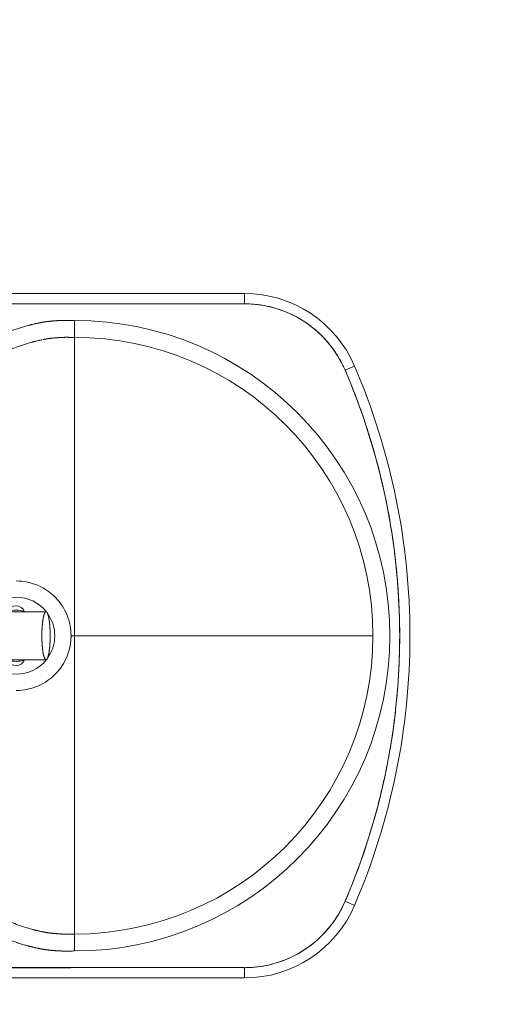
# Model space of a CAD drawing. Header units: centimetres. Extents: x 100159 to 225226, y -81380 to -23241.
# Tile 32 of 256: x 202782 to 202810, y -65366 to -65308. Entities that reach past the tile are written whole.
import ezdxf
from ezdxf.xclip import XClip

# ---------------------------------------------------------------- set-up
doc = ezdxf.new("R2010")
doc.units = ezdxf.units.CM
doc.header["$XCLIPFRAME"] = 2
doc.layers.get('0').update_dxf_attribs({"lineweight": 5})
doc.layers.add('10', color=252, linetype='Continuous', lineweight=5)
doc.layers.add('23', color=63, linetype='Continuous')
doc.layers.add('DDL-PLAN MASSE PAYSAGE', color=7, linetype='Continuous')

# ---------------------------------------------------------------- blocks, each defined once
blk = doc.blocks.new('Lave mains à commande non manuelle')
at = {"color": 0}
for p, q in [((-200.95, 0), (-200.95, -303.32)), ((199.05, -303.32), (199.05, 0)), ((-194.95, -303.32), (-194.95, -19.35)), ((193.05, -19.35), (193.05, -303.32)), ((-14.95, -82.1), (-14.95, -187.39)), ((13.05, -82.1), (13.05, -187.39)), ((193.06, -201.96), (193.06, -133.21)), ((-174.04, -185.74), (-174.06, -185.81)), ((-185.2, -204), (183.31, -204)), ((-175.32, -202.92), (-175.31, -204)), ((-0.95, -202.16), (-0.95, -202)), ((-0.95, -204), (-0.95, -202.16)), ((173.42, -204), (173.43, -202.88)), ((193.05, -301.88), (193.06, -201.96)), ((-194.95, -303.32), (-200.95, -303.32)), ((193.05, -302.27), (193.05, -301.88)), ((193.05, -303.32), (199.05, -303.32)), ((-156.16, -362.14), (-158.52, -367.65)), ((154.27, -362.14), (156.63, -367.65))]:
    blk.add_line(p, q, dxfattribs=at)
for centre, radius, start, end in [((-0.95, -170), 22.5, 128.86023, 231.16575), ((-0.95, -170), 22.5, 308.8335, 51.14095), ((-13.45, -170), 5, 107.72355, 252.27645), ((-0.95, -170), 15, 162.02818, 197.97305), ((11.55, -170), 5, 287.71904, 72.28096), ((-0.95, -170), 15, 342.1606, 17.8394), ((-0.95, -170), 22.5, 235.6834, 304.31761), ((-0.95, -170), 32, 253.2271, 286.75282), ((-0.95, -204), 184.25, 180, 360), ((-0.95, -204), 174.36, 180, 360), ((-130.95, -303.32), 70, 179.99989, 246.80027), ((-130.95, -303.32), 64, 179.99989, 246.80027), ((129.06, -303.32), 64, 293.19973, 0.00011), ((129.05, -303.32), 70, 293.19984, 0), ((-0.95, 0), 394, 246.80012, 293.19988), ((-0.95, 0), 400, 246.80016, 270), ((-0.95, 0), 400, 270, 293.19988)]:
    blk.add_arc(centre, radius, start, end, dxfattribs=at)
for points, start_tangent, end_tangent in [([(-194.95, -33.88), (-194.95, -65.14), (-194.96, -93.92), (-194.96, -120.41), (-194.97, -144.79), (-194.97, -167.24), (-194.97, -187.94), (-194.97, -207.06), (-194.97, -224.78), (-194.96, -241.29), (-194.95, -256.75), (-194.95, -268.51)], (-0.000126, -1), (0.000651, -1)), ([(13.05, -94.52), (25.17, -94.52), (31.88, -94.51), (38.6, -94.51), (41.73, -94.5), (44.86, -94.5), (51.13, -94.49), (53.76, -94.48), (56.39, -94.48), (59.02, -94.48), (61.65, -94.48), (63.24, -94.48), (64.03, -94.48), (64.83, -94.48), (65.6, -94.49), (66.38, -94.49), (67.93, -94.49), (68.32, -94.49), (68.71, -94.49), (69.09, -94.49), (69.48, -94.49), (70.26, -94.49), (71.03, -94.49), (71.83, -94.49), (72.62, -94.49), (73.41, -94.5), (74.21, -94.51), (75.79, -94.54), (77.38, -94.59), (80.55, -94.75), (82.07, -94.85), (83.59, -94.97), (84.47, -95.05), (85.36, -95.14), (87.13, -95.34), (88.89, -95.57), (92.4, -96.13), (94.15, -96.45), (95.9, -96.8), (99.35, -97.57), (101.07, -98), (102.77, -98.46), (103.62, -98.7), (104.47, -98.94), (106.15, -99.45), (107.84, -99.99), (109.53, -100.55), (111.21, -101.15), (112.87, -101.77), (116.17, -103.1), (119.43, -104.53), (122.64, -106.06), (128.87, -109.42), (131.87, -111.23), (134.81, -113.14), (137.7, -115.13), (140.52, -117.22), (145.95, -121.67), (148.54, -124), (151.06, -126.41), (153.5, -128.91), (155.87, -131.48), (158.15, -134.12), (160.34, -136.83), (164.48, -142.45), (166.9, -146.13), (169.18, -149.9), (169.82, -151.03), (170.45, -152.17), (171.71, -154.53), (172.9, -156.91), (174.04, -159.33), (174.59, -160.54), (175.12, -161.77), (175.64, -163), (176.14, -164.23), (178.01, -169.23), (178.44, -170.5), (178.85, -171.77), (179.25, -173.04), (179.63, -174.32), (180.35, -176.89), (180.52, -177.52), (180.68, -178.15), (180.76, -178.47), (180.84, -178.78), (180.92, -179.13), (181.01, -179.48), (181.28, -180.65), (181.34, -180.9), (181.4, -181.14), (181.44, -181.32), (181.48, -181.5), (181.7, -182.52), (181.8, -183.03), (181.91, -183.54), (181.93, -183.66), (181.96, -183.79), (181.97, -183.87), (181.99, -183.94), (182.04, -184.19), (182.08, -184.44), (182.18, -184.94), (182.26, -185.44), (182.32, -185.79), (182.38, -186.14), (182.43, -186.49), (182.48, -186.83), (182.52, -187.09), (182.56, -187.35), (182.59, -187.61), (182.62, -187.86), (182.66, -188.12), (182.69, -188.38), (182.75, -188.9), (182.76, -189.03), (182.78, -189.17), (182.8, -189.41), (182.83, -189.65), (182.88, -190.16), (182.93, -190.66), (182.98, -191.17), (183.02, -191.68), (183.04, -191.93), (183.06, -192.18), (183.09, -192.46), (183.11, -192.73), (183.13, -193.01), (183.15, -193.29), (183.16, -193.54), (183.18, -193.79), (183.2, -194.05), (183.21, -194.3), (183.24, -194.78), (183.26, -195.16), (183.28, -195.54), (183.29, -195.74), (183.29, -195.93), (183.3, -196.13), (183.31, -196.34), (183.32, -196.55), (183.32, -196.76), (183.33, -196.94), (183.33, -197.12), (183.34, -197.3), (183.34, -197.48), (183.35, -197.6), (183.35, -197.71), (183.35, -197.82), (183.35, -197.93), (183.35, -198.03), (183.35, -198.13), (183.36, -198.23), (183.36, -198.33), (183.36, -198.53), (183.36, -198.73), (183.36, -198.83), (183.36, -198.92), (183.36, -198.97), (183.36, -199.03), (183.36, -199.12), (183.35, -199.22), (183.35, -199.31), (183.35, -199.42), (183.35, -199.48), (183.35, -199.55), (183.35, -199.64), (183.35, -199.74), (183.35, -199.83), (183.35, -199.93), (183.35, -200.02), (183.35, -200.12), (183.34, -200.55), (183.34, -201.07), (183.33, -201.6), (183.33, -202.13), (183.32, -202.65), (183.31, -203.8), (183.31, -204)], (1, -0.000362), (-0.009347, -0.999956)), ([(172.05, -185.21), (172.01, -185.05), (171.92, -184.59), (171.72, -183.67), (171.64, -183.34), (171.54, -182.89), (171.29, -181.82), (171.21, -181.5), (171.14, -181.19), (170.99, -180.61), (170.85, -180.04), (170.69, -179.47), (170.04, -177.13), (169.69, -175.97), (169.33, -174.81), (168.95, -173.65), (168.56, -172.5), (166.87, -167.95), (166.41, -166.82), (165.94, -165.7), (165.46, -164.59), (164.96, -163.48), (163.92, -161.28), (162.84, -159.11), (161.69, -156.96), (161.12, -155.92), (160.53, -154.89), (158.46, -151.45), (156.25, -148.11), (152.49, -142.99), (150.49, -140.52), (148.42, -138.11), (146.27, -135.78), (144.05, -133.51), (141.76, -131.31), (139.39, -129.18), (134.45, -125.14), (131.89, -123.24), (129.26, -121.42), (126.58, -119.69), (123.85, -118.04), (118.19, -114.99), (115.27, -113.6), (112.31, -112.3), (109.31, -111.09), (107.79, -110.52), (106.27, -109.98), (104.73, -109.47), (103.19, -108.98), (101.67, -108.52), (100.9, -108.3), (100.13, -108.08), (98.57, -107.67), (97.01, -107.28), (93.86, -106.57), (92.27, -106.25), (90.68, -105.96), (87.5, -105.46), (85.91, -105.25), (84.31, -105.07), (83.52, -104.99), (82.72, -104.92), (81.33, -104.8), (79.94, -104.71), (77.02, -104.57), (75.54, -104.53), (74.06, -104.5), (73.31, -104.49), (72.55, -104.48), (71.79, -104.48), (71.02, -104.48), (70.26, -104.48), (69.49, -104.48), (69.1, -104.48), (68.71, -104.48), (68.31, -104.48), (67.92, -104.48), (66.36, -104.47), (65.58, -104.47), (64.8, -104.47), (64.01, -104.47), (63.23, -104.47), (61.65, -104.47), (59.03, -104.47), (56.4, -104.47), (53.77, -104.47), (51.15, -104.47), (44.88, -104.48), (41.75, -104.49), (38.61, -104.49), (31.89, -104.5), (25.17, -104.5), (13.05, -104.5)], (-0.200999, 0.979592), (-1, 0.000342)), ([(-32.27, -176.54), (-32.95, -170)], (-0.204173, 0.978935), (0, 1)), ([(31.05, -170), (30.38, -176.54)], (0, -1), (-0.20411, -0.978948)), ([(-23.59, -192.61), (-27.2, -188.3), (-30.23, -182.9), (-32.21, -176.81), (-32.27, -176.54)], (-0.706545, 0.707668), (-0.204173, 0.978935)), ([(30.38, -176.54), (30.32, -176.8), (28.34, -182.89), (25.32, -188.29), (21.7, -192.61)], (-0.20411, -0.978948), (-0.7065, -0.707713)), ([(-174.06, -185.81), (-174.07, -185.86), (-174.15, -186.29), (-174.23, -186.71), (-174.31, -187.13), (-174.41, -187.7), (-174.5, -188.27), (-174.57, -188.69), (-174.63, -189.12), (-174.69, -189.56), (-174.74, -190.01), (-174.8, -190.47), (-174.87, -191.15), (-174.92, -191.61), (-174.96, -192.07), (-175, -192.52), (-175.04, -192.98), (-175.08, -193.48), (-175.12, -193.97), (-175.15, -194.43), (-175.18, -194.89), (-175.21, -195.32), (-175.23, -195.66), (-175.25, -195.99), (-175.26, -196.33), (-175.28, -196.7), (-175.3, -197.07), (-175.31, -197.38), (-175.32, -197.7), (-175.33, -198.08), (-175.34, -198.41), (-175.35, -198.73), (-175.35, -199.03), (-175.35, -199.37), (-175.34, -200.45), (-175.33, -200.98), (-175.33, -201.51), (-175.32, -202.03), (-175.32, -202.56), (-175.32, -202.92)], (-0.193937, -0.981014), (0.00827, -0.999966)), ([(13.05, -187.39), (13.05, -187.35), (13.05, -187.31), (13.03, -187.26), (13.02, -187.22), (13, -187.18), (12.97, -187.13), (12.95, -187.09), (12.91, -187.05), (12.87, -187), (12.83, -186.96), (12.79, -186.92), (12.73, -186.88), (12.68, -186.83), (12.62, -186.79), (12.56, -186.75), (12.49, -186.71), (12.42, -186.67), (12.34, -186.62), (12.26, -186.58), (12.17, -186.54), (12.08, -186.5), (11.99, -186.46), (11.89, -186.42), (11.79, -186.38), (11.68, -186.34), (11.57, -186.3), (11.46, -186.27), (11.34, -186.23), (11.22, -186.19), (11.1, -186.15), (10.97, -186.11), (10.83, -186.08), (10.7, -186.04), (10.55, -186.01), (10.41, -185.97), (10.26, -185.94), (10.11, -185.9), (9.96, -185.87), (9.8, -185.83), (9.64, -185.8), (9.47, -185.77), (9.3, -185.74), (9.13, -185.7), (8.95, -185.67), (8.78, -185.64), (8.59, -185.61), (8.41, -185.58), (8.22, -185.55), (8.03, -185.53), (7.84, -185.5), (7.64, -185.47), (7.44, -185.45), (7.24, -185.42), (7.04, -185.39), (6.83, -185.37), (6.62, -185.35), (6.41, -185.32), (6.2, -185.3), (5.98, -185.28), (5.76, -185.26), (5.54, -185.24), (5.32, -185.22), (5.1, -185.2), (4.87, -185.18), (4.64, -185.16), (4.41, -185.15), (4.18, -185.13), (3.95, -185.11), (3.71, -185.1), (3.48, -185.09), (3.24, -185.07), (3, -185.06), (2.76, -185.05), (2.52, -185.04), (2.27, -185.03), (2.03, -185.02), (1.79, -185.01), (1.54, -185), (1.29, -184.99), (1.05, -184.99), (0.8, -184.98), (0.55, -184.97), (0.3, -184.97), (0.05, -184.97), (-0.2, -184.96), (-0.45, -184.96), (-0.7, -184.96), (-0.95, -184.96), (-1.2, -184.96), (-1.44, -184.96), (-1.69, -184.96), (-1.94, -184.97), (-2.19, -184.97), (-2.44, -184.97), (-2.69, -184.98), (-2.94, -184.99), (-3.18, -184.99), (-3.43, -185), (-3.68, -185.01), (-3.92, -185.02), (-4.16, -185.03), (-4.41, -185.04), (-4.65, -185.05), (-4.89, -185.06), (-5.13, -185.07), (-5.37, -185.09), (-5.6, -185.1), (-5.84, -185.11), (-6.07, -185.13), (-6.3, -185.15), (-6.53, -185.16), (-6.76, -185.18), (-6.99, -185.2), (-7.21, -185.22), (-7.43, -185.24), (-7.65, -185.26), (-7.87, -185.28), (-8.09, -185.3), (-8.3, -185.32), (-8.51, -185.35), (-8.72, -185.37), (-8.93, -185.39), (-9.13, -185.42), (-9.34, -185.45), (-9.53, -185.47), (-9.73, -185.5), (-9.92, -185.53), (-10.11, -185.55), (-10.3, -185.58), (-10.49, -185.61), (-10.67, -185.64), (-10.84, -185.67), (-11.02, -185.7), (-11.19, -185.74), (-11.36, -185.77), (-11.53, -185.8), (-11.69, -185.83), (-11.85, -185.87), (-12, -185.9), (-12.15, -185.94), (-12.3, -185.97), (-12.45, -186.01), (-12.59, -186.04), (-12.72, -186.08), (-12.86, -186.11), (-12.99, -186.15), (-13.11, -186.19), (-13.23, -186.23), (-13.35, -186.27), (-13.46, -186.3), (-13.57, -186.34), (-13.68, -186.38), (-13.78, -186.42), (-13.88, -186.46), (-13.97, -186.5), (-14.06, -186.54), (-14.15, -186.58), (-14.23, -186.62), (-14.31, -186.67), (-14.38, -186.71), (-14.45, -186.75), (-14.51, -186.79), (-14.57, -186.83), (-14.63, -186.88), (-14.68, -186.92), (-14.72, -186.96), (-14.76, -187), (-14.8, -187.05), (-14.84, -187.09), (-14.86, -187.13), (-14.89, -187.18), (-14.91, -187.22), (-14.93, -187.26), (-14.94, -187.31), (-14.94, -187.35), (-14.95, -187.39)], (0, 1), (0, -1)), ([(-14.95, -187.39), (-14.94, -187.44), (-14.94, -187.48), (-14.93, -187.52), (-14.91, -187.57), (-14.89, -187.61), (-14.86, -187.65), (-14.84, -187.69), (-14.8, -187.74), (-14.76, -187.78), (-14.72, -187.82), (-14.68, -187.87), (-14.63, -187.91), (-14.57, -187.95), (-14.51, -187.99), (-14.45, -188.04), (-14.38, -188.08), (-14.31, -188.12), (-14.23, -188.16), (-14.15, -188.2), (-14.06, -188.24), (-13.97, -188.28), (-13.88, -188.32), (-13.78, -188.36), (-13.68, -188.4), (-13.57, -188.44), (-13.46, -188.48), (-13.35, -188.52), (-13.23, -188.56), (-13.11, -188.59), (-12.99, -188.63), (-12.86, -188.67), (-12.72, -188.71), (-12.59, -188.74), (-12.45, -188.78), (-12.3, -188.81), (-12.15, -188.85), (-12, -188.88), (-11.85, -188.92), (-11.69, -188.95), (-11.53, -188.98), (-11.36, -189.02), (-11.19, -189.05), (-11.02, -189.08), (-10.84, -189.11), (-10.67, -189.14), (-10.49, -189.17), (-10.3, -189.2), (-10.11, -189.23), (-9.92, -189.26), (-9.73, -189.28), (-9.53, -189.31), (-9.34, -189.34), (-9.13, -189.36), (-8.93, -189.39), (-8.72, -189.41), (-8.51, -189.44), (-8.3, -189.46), (-8.09, -189.48), (-7.87, -189.5), (-7.65, -189.53), (-7.43, -189.55), (-7.21, -189.57), (-6.99, -189.58), (-6.76, -189.6), (-6.53, -189.62), (-6.3, -189.64), (-6.07, -189.65), (-5.84, -189.67), (-5.6, -189.68), (-5.37, -189.7), (-5.13, -189.71), (-4.89, -189.72), (-4.65, -189.74), (-4.41, -189.75), (-4.16, -189.76), (-3.92, -189.77), (-3.68, -189.78), (-3.43, -189.78), (-3.18, -189.79), (-2.94, -189.8), (-2.69, -189.8), (-2.44, -189.81), (-2.19, -189.81), (-1.94, -189.82), (-1.69, -189.82), (-1.44, -189.82), (-1.2, -189.82), (-0.95, -189.82), (-0.7, -189.82), (-0.45, -189.82), (-0.2, -189.82), (0.05, -189.82), (0.3, -189.81), (0.55, -189.81), (0.8, -189.8), (1.05, -189.8), (1.29, -189.79), (1.54, -189.78), (1.79, -189.78), (2.03, -189.77), (2.27, -189.76), (2.52, -189.75), (2.76, -189.74), (3, -189.72), (3.24, -189.71), (3.48, -189.7), (3.71, -189.68), (3.95, -189.67), (4.18, -189.65), (4.41, -189.64), (4.64, -189.62), (4.87, -189.6), (5.1, -189.58), (5.32, -189.57), (5.54, -189.55), (5.76, -189.53), (5.98, -189.5), (6.2, -189.48), (6.41, -189.46), (6.62, -189.44), (6.83, -189.41), (7.04, -189.39), (7.24, -189.36), (7.44, -189.34), (7.64, -189.31), (7.84, -189.28), (8.03, -189.26), (8.22, -189.23), (8.41, -189.2), (8.59, -189.17), (8.78, -189.14), (8.95, -189.11), (9.13, -189.08), (9.3, -189.05), (9.47, -189.02), (9.64, -188.98), (9.8, -188.95), (9.96, -188.92), (10.11, -188.88), (10.26, -188.85), (10.41, -188.81), (10.55, -188.78), (10.7, -188.74), (10.83, -188.71), (10.97, -188.67), (11.1, -188.63), (11.22, -188.59), (11.34, -188.56), (11.46, -188.52), (11.57, -188.48), (11.68, -188.44), (11.79, -188.4), (11.89, -188.36), (11.99, -188.32), (12.08, -188.28), (12.17, -188.24), (12.26, -188.2), (12.34, -188.16), (12.42, -188.12), (12.49, -188.08), (12.56, -188.04), (12.62, -187.99), (12.68, -187.95), (12.73, -187.91), (12.79, -187.87), (12.83, -187.82), (12.87, -187.78), (12.91, -187.74), (12.95, -187.69), (12.97, -187.65), (13, -187.61), (13.02, -187.57), (13.03, -187.52), (13.05, -187.48), (13.05, -187.44), (13.05, -187.39)], (0, -1), (0, 1)), ([(172.44, -187.24), (172.42, -187.13), (172.34, -186.71), (172.26, -186.29), (172.18, -185.86), (172.11, -185.5), (172.05, -185.21)], (-0.174883, 0.984589), (-0.200999, 0.979592)), ([(173.43, -202.88), (173.43, -202.56), (173.43, -202.03), (173.44, -201.51), (173.44, -200.98), (173.45, -200.45), (173.45, -200.02), (173.45, -199.64), (173.46, -199.3), (173.46, -198.96), (173.45, -198.57), (173.44, -198.24), (173.43, -197.89), (173.42, -197.54), (173.41, -197.23), (173.4, -196.89), (173.38, -196.52), (173.37, -196.16), (173.34, -195.66), (173.32, -195.32), (173.29, -194.89), (173.26, -194.43), (173.23, -193.97), (173.19, -193.48), (173.15, -192.98), (173.11, -192.52), (173.07, -192.07), (173.03, -191.61), (172.98, -191.15), (172.93, -190.69), (172.8, -189.56), (172.74, -189.12), (172.68, -188.69), (172.61, -188.27), (172.52, -187.7), (172.44, -187.24)], (0.008269, 0.999966), (-0.174883, 0.984589)), ([(-23.03, -193.16), (-23.27, -192.92), (-23.59, -192.61)], (-0.723635, 0.690183), (-0.706545, 0.707668)), ([(-18.71, -196.62), (-23.03, -193.16)], (-0.831788, 0.555093), (-0.723635, 0.690183)), ([(21.14, -193.15), (16.8, -196.63)], (-0.723561, -0.69026), (-0.83206, -0.554686)), ([(21.7, -192.61), (21.38, -192.92), (21.14, -193.15)], (-0.7065, -0.707713), (-0.723561, -0.69026)), ([(-18.18, -196.96), (-18.49, -196.76), (-18.71, -196.62)], (-0.842634, 0.538487), (-0.831788, 0.555093)), ([(-12.98, -199.65), (-18.18, -196.96)], (-0.926569, 0.376124), (-0.842634, 0.538487)), ([(-6.99, -201.42), (-12.98, -199.65)], (-0.98202, 0.188777), (-0.926569, 0.376124)), ([(11.08, -199.65), (5.08, -201.43)], (-0.926673, -0.375869), (-0.9821, -0.188362)), ([(16.27, -196.97), (11.08, -199.65)], (-0.842984, -0.537938), (-0.926673, -0.375869)), ([(16.8, -196.63), (16.59, -196.77), (16.27, -196.97)], (-0.83206, -0.554686), (-0.842984, -0.537938)), ([(-0.95, -202), (-6.99, -201.42)], (-1, 0), (-0.98202, 0.188777)), ([(-0.95, -378.36), (-0.95, -375.62), (-0.95, -370.44), (-0.95, -362.33), (-0.95, -350.93), (-0.95, -336.03), (-0.95, -317.43), (-0.95, -294.94), (-0.95, -268.32), (-0.95, -237.24), (-0.95, -204)], (0.006802, 0.999977), (0.000002, 1)), ([(5.08, -201.43), (-0.95, -202)], (-0.9821, -0.188362), (-1, 0)), ([(-194.95, -268.51), (-194.94, -271.34), (-194.94, -285.26), (-194.94, -298.55), (-194.92, -303.31)], (0.000651, -1), (0.015758, -0.999876)), ([(-194.92, -303.31), (-194.83, -306.32)], (0.015758, -0.999876), (0.042928, -0.999078)), ([(192.95, -307.01), (193.06, -303.31)], (0.058496, 0.998288), (0.000919, 1)), ([(193.06, -303.31), (193.05, -302.27)], (0.000919, 1), (-0.015375, 0.999882)), ([(-194.83, -306.32), (-194.48, -311.03), (-194.17, -313.34)], (0.042928, -0.999078), (0.153251, -0.988187)), ([(192.17, -313.93), (192.95, -307.01)], (0.166326, 0.986071), (0.058496, 0.998288)), ([(-194.17, -313.34), (-192.88, -319.49)], (0.153251, -0.988187), (0.255371, -0.966843)), ([(190.89, -319.8), (192.01, -314.82)], (0.257879, 0.966177), (0.18017, 0.983635)), ([(192.01, -314.82), (192.17, -313.93)], (0.18017, 0.983635), (0.166326, 0.986071)), ([(-192.88, -319.49), (-191.78, -323.2), (-191.01, -325.39)], (0.255371, -0.966843), (0.345752, -0.938326)), ([(188.73, -326.45), (189.16, -325.29), (190.89, -319.8)], (0.361317, 0.932443), (0.257879, 0.966177)), ([(-191.01, -325.39), (-188.57, -331.15)], (0.345752, -0.938326), (0.434314, -0.900761)), ([(186.54, -331.44), (188.73, -326.45)], (0.439276, 0.898352), (0.361317, 0.932443)), ([(-188.57, -331.15), (-186.77, -334.61), (-185.61, -336.59)], (0.434314, -0.900761), (0.520009, -0.854161)), ([(183.28, -337.31), (184.08, -336), (186.54, -331.44)], (0.531745, 0.846905), (0.439276, 0.898352)), ([(-185.61, -336.59), (-182.11, -341.77)], (0.520009, -0.854161), (0.600832, -0.799376)), ([(180.08, -341.94), (183.28, -337.31)], (0.604299, 0.796758), (0.531745, 0.846905)), ([(-182.11, -341.77), (-179.66, -344.83), (-178.14, -346.54)], (0.600832, -0.799376), (0.674912, -0.737898)), ([(175.9, -346.9), (177.1, -345.59), (180.08, -341.94)], (0.681167, 0.732128), (0.604299, 0.796758)), ([(-178.14, -346.54), (-173.72, -350.93)], (0.674912, -0.737898), (0.744066, -0.668106)), ([(-173.72, -350.93), (-170.71, -353.46), (-168.93, -354.82)], (0.744066, -0.668106), (0.806581, -0.591123)), ([(166.81, -354.98), (168.49, -353.72), (171.82, -350.92)], (0.807297, 0.590145), (0.743519, 0.668715)), ([(171.82, -350.92), (175.9, -346.9)], (0.743519, 0.668715), (0.681167, 0.732128)), ([(-168.93, -354.82), (-163.42, -358.44)], (0.806581, -0.591123), (0.862102, -0.506735)), ([(162.01, -358.17), (166.81, -354.98)], (0.856929, 0.515435), (0.807297, 0.590145)), ([(-163.42, -358.44), (-160.14, -360.25), (-157.69, -361.46)], (0.862102, -0.506735), (0.904218, -0.427071)), ([(-157.69, -361.46), (-156.17, -362.16)], (0.904218, -0.427071), (0.911814, -0.410603)), ([(-156.17, -362.16), (-153.5, -363.31)], (0.911814, -0.410603), (0.921786, -0.387699)), ([(152.13, -363.09), (154.28, -362.16)], (0.921529, 0.388309), (0.913528, 0.406775)), ([(154.28, -362.16), (155.64, -361.54)], (0.913528, 0.406775), (0.906762, 0.421643)), ([(155.64, -361.54), (158.45, -360.16), (162.01, -358.17)], (0.906762, 0.421643), (0.856929, 0.515435)), ([(-153.5, -363.31), (-147.25, -365.82), (-132.87, -371.26), (-119.72, -375.68)], (0.921786, -0.387699), (0.953673, -0.300845)), ([(117.77, -375.69), (120.33, -374.87), (134.22, -370.09), (146.99, -365.17), (152.13, -363.09)], (0.953634, 0.300969), (0.921529, 0.388309)), ([(-119.72, -375.68), (-118.3, -376.13)], (0.953673, -0.300845), (0.954819, -0.297189)), ([(-118.3, -376.13), (-116.75, -376.61), (-98.68, -381.69), (-81.67, -385.64)], (0.954819, -0.297189), (0.978782, -0.204904)), ([(80.66, -385.45), (88.27, -383.76), (105.1, -379.46), (115.5, -376.4)], (0.978318, 0.207111), (0.955371, 0.295408)), ([(115.5, -376.4), (117.77, -375.69)], (0.955371, 0.295408), (0.953634, 0.300969)), ([(76.05, -386.4), (80.66, -385.45)], (0.980722, 0.195408), (0.978318, 0.207111)), ([(-81.67, -385.64), (-79.57, -386.07)], (0.978782, -0.204904), (0.979889, -0.199541)), ([(-79.57, -386.07), (-78.37, -386.32), (-55.54, -390.2), (-45.26, -391.51)], (0.979889, -0.199541), (0.993593, -0.113021)), ([(41.96, -391.66), (48.59, -390.87), (69.52, -387.64), (76.05, -386.4)], (0.993986, 0.109506), (0.980722, 0.195408)), ([(-45.26, -391.51), (-37.07, -392.35)], (0.993593, -0.113021), (0.99582, -0.091333)), ([(-37.07, -392.35), (-29.88, -392.94)], (0.99582, -0.091333), (0.997434, -0.071586)), ([(-29.88, -392.94), (-0.95, -394)], (0.997434, -0.071586), (0.999972, -0.007449)), ([(-0.95, -394), (25.17, -393.13)], (0.99998, 0.006294), (0.997901, 0.064763)), ([(25.17, -393.13), (35.11, -392.35)], (0.997901, 0.064763), (0.995787, 0.091693)), ([(35.11, -392.35), (41.96, -391.66)], (0.995787, 0.091693), (0.993986, 0.109506))]:
    blk.add_spline(points, degree=3, dxfattribs=dict(at, start_tangent=start_tangent, end_tangent=end_tangent))
for points, knots in [([(-134.73, -111.84), (-135.39, -112.27), (-137.03, -113.34), (-139.6, -115.12), (-143.36, -117.91), (-146.98, -120.87), (-150.45, -123.99), (-152.97, -126.4), (-155.41, -128.89), (-157.77, -131.46), (-160.05, -134.1), (-162.98, -137.72), (-165.92, -141.72), (-168.81, -146.11), (-170.56, -149), (-171.71, -151.03), (-172.57, -152.57), (-173.61, -154.52), (-174.8, -156.91), (-175.75, -158.92), (-176.48, -160.54), (-177.01, -161.77), (-177.53, -163), (-178.54, -165.47), (-179.47, -167.97), (-180.33, -170.5), (-180.74, -171.77), (-181.14, -173.04), (-181.65, -174.74), (-182.07, -176.24), (-182.41, -177.52), (-182.54, -178.05), (-182.65, -178.47), (-182.73, -178.79), (-182.81, -179.13), (-182.97, -179.75), (-183.1, -180.34), (-183.23, -180.9), (-183.28, -181.12), (-183.33, -181.32), (-183.43, -181.78), (-183.55, -182.35), (-183.69, -183.03), (-183.77, -183.41), (-183.82, -183.66), (-183.84, -183.77), (-183.86, -183.87), (-183.89, -184), (-183.93, -184.19), (-183.99, -184.53), (-184.07, -184.94), (-184.15, -185.39), (-184.21, -185.79), (-184.27, -186.14), (-184.32, -186.49), (-184.37, -186.8), (-184.41, -187.09), (-184.45, -187.35), (-184.48, -187.61), (-184.51, -187.86), (-184.55, -188.12), (-184.59, -188.47), (-184.62, -188.77), (-184.65, -189.03), (-184.67, -189.2), (-184.69, -189.41), (-184.73, -189.74), (-184.77, -190.16), (-184.82, -190.66), (-184.87, -191.17), (-184.9, -191.59), (-184.93, -191.93), (-184.95, -192.19), (-184.98, -192.46), (-185, -192.73), (-185.02, -193.01), (-185.04, -193.28), (-185.05, -193.54), (-185.07, -193.79), (-185.09, -194.05), (-185.11, -194.38), (-185.13, -194.75), (-185.15, -195.16), (-185.16, -195.48), (-185.18, -195.74), (-185.18, -195.93), (-185.19, -196.13), (-185.2, -196.34), (-185.21, -196.55), (-185.21, -196.75), (-185.22, -196.94), (-185.22, -197.12), (-185.23, -197.3), (-185.23, -197.46), (-185.24, -197.6), (-185.24, -197.71), (-185.24, -197.82), (-185.24, -197.93), (-185.24, -198.03), (-185.24, -198.13), (-185.25, -198.23), (-185.25, -198.36), (-185.25, -198.53), (-185.25, -198.7), (-185.25, -198.83), (-185.25, -198.91), (-185.25, -198.97), (-185.25, -199.04), (-185.25, -199.12), (-185.24, -199.22), (-185.24, -199.32), (-185.24, -199.4), (-185.24, -199.48), (-185.24, -199.56), (-185.24, -199.64), (-185.24, -199.74), (-185.24, -199.83), (-185.24, -199.93), (-185.24, -200.02), (-185.23, -200.23), (-185.23, -200.58), (-185.23, -201.07), (-185.22, -201.6), (-185.22, -202.13), (-185.21, -202.86), (-185.2, -203.49), (-185.2, -203.93), (-185.2, -204)], [123.105072, 123.105072, 123.105072, 123.105072, 125.464204, 128.973197, 132.482191, 139.499635, 142.989252, 146.47887, 149.968394, 153.457917, 156.947079, 160.436242, 167.414748, 171.818092, 176.221439, 177.52578, 178.830122, 181.501498, 184.169158, 186.836816, 188.171655, 189.506493, 190.840923, 192.175352, 197.512402, 198.84748, 200.182558, 201.517085, 202.851612, 205.518795, 206.171877, 206.824958, 207.150816, 207.476674, 207.833271, 208.189869, 209.393663, 209.647691, 209.901718, 210.086199, 210.27068, 211.30954, 211.828944, 212.348348, 212.474995, 212.601642, 212.682454, 212.763266, 213.017509, 213.271751, 213.779463, 214.287175, 214.639337, 214.9915, 215.343662, 215.695825, 215.955619, 216.215414, 216.475209, 216.735004, 216.994748, 217.254492, 217.77398, 217.912121, 218.050262, 218.292737, 218.535211, 219.042811, 219.55041, 220.059053, 220.567695, 220.821305, 221.074915, 221.352489, 221.630064, 221.906339, 222.182615, 222.437046, 222.691476, 222.944839, 223.198203, 223.683318, 224.064842, 224.44504, 224.636065, 224.82709, 225.034614, 225.242139, 225.450452, 225.658765, 225.84056, 226.022354, 226.204149, 226.385943, 226.498566, 226.611189, 226.723812, 226.836435, 226.931723, 227.027011, 227.130943, 227.234875, 227.434172, 227.633469, 227.728845, 227.82422, 227.876326, 227.928431, 228.023597, 228.118763, 228.21474, 228.318424, 228.383204, 228.447984, 228.543235, 228.638486, 228.733911, 228.829336, 228.924655, 229.019974, 229.447006, 229.97425, 230.501493, 231.028719, 231.555945, 232.705793, 232.901985, 232.901985, 232.901985, 232.901985]), ([(-173.94, -185.21), (-173.92, -185.15), (-173.88, -184.95), (-173.78, -184.44), (-173.65, -183.87), (-173.53, -183.3), (-173.39, -182.68), (-173.24, -182.07), (-173.1, -181.5), (-173.01, -181.1), (-172.88, -180.61), (-172.74, -180.04), (-172.43, -178.88), (-172.05, -177.52), (-171.59, -175.97), (-171.22, -174.81), (-170.85, -173.65), (-170.07, -171.35), (-169.22, -169.07), (-168.3, -166.82), (-167.83, -165.7), (-167.35, -164.59), (-166.68, -163.11), (-165.82, -161.28), (-164.73, -159.1), (-163.79, -157.32), (-163.01, -155.92), (-161.96, -154.07), (-160.37, -151.44), (-157.74, -147.44), (-155.06, -143.8), (-152.4, -140.51), (-150.32, -138.1), (-148.17, -135.76), (-145.95, -133.49), (-143.66, -131.3), (-140.5, -128.46), (-137.51, -126.01), (-135.27, -124.33), (-134.73, -123.93)], [0, 0, 0, 0, 0.160344, 0.625039, 1.567364, 1.906024, 2.37157, 3.470051, 3.794397, 4.118334, 4.70996, 5.303041, 5.896338, 8.321175, 9.535344, 10.750024, 11.965757, 13.18171, 18.041061, 19.255735, 20.47023, 21.685219, 22.900415, 25.329514, 27.759266, 30.19292, 31.381207, 32.569195, 36.579024, 40.587228, 46.94213, 50.119229, 53.294501, 56.469062, 59.644103, 62.820463, 65.997312, 72.382847, 74.397859, 74.397859, 74.397859, 74.397859])]:
    blk.add_open_spline(points, degree=3, knots=knots, dxfattribs=at)
blk = doc.blocks.new('17.07 CADASTRE')
at = {"layer": '23'}
h = blk.add_hatch(dxfattribs=at)
h.set_pattern_fill('CROSS', color=9, scale=0.122312, angle=-74.5126)
h.set_pattern_definition([(285.487436, (-1752.3689, 119.6183), (0.95587097, -0.5410825), [0.38833935, -1.16501804]), (15.487436, (-1752.5042, 119.37936), (0.5410825, 0.95587097), [0.38833935, -1.16501804])])
h.paths.add_polyline_path([(296.55556, 77.11111), (237.11111, 55.33333), (234.33333, 63.88889), (230.22222, 79.22222), (287.33333, 104.77778), (286, 108.66667), (283.76394, 107.68378), (283.58559, 107.68378), (284.55556, 108.11111), (281.77778, 113.77778), (279.55556, 117), (276.88889, 119.55556), (274.22222, 121.22222), (271, 122.22222), (267.22222, 123.77778), (264.11111, 125.44444), (253.88889, 127.66667), (249.22222, 128.44444), (241, 128.11111), (233.11111, 127.44444), (216.88889, 124.44444), (201.66667, 120.77778), (176.22222, 114.11111), (165.55556, 111.11111), (124.55556, 102.44444), (122.33333, 102.22222), (76.77778, 95.66667), (65.22222, 94.33333), (35.44444, 90.11111), (31.66667, 89.66667), (13.22222, 87.017), (13.22222, 11), (305.95299, 11), (306.33333, 20.88889), (306.45707, 20.9101), (306.77778, 27.44444), (306.55556, 41.22222), (304.88889, 48.66667)])
h.paths.add_polyline_path([(382.44444, 188.11188), (366.22222, 179.88889), (324.33333, 156.22222), (321.55556, 150.11111), (319.88889, 143.22222), (318.44444, 140), (316.33333, 136.44444), (312.88889, 132.22222), (311, 129.55556), (309.66667, 127), (309.22222, 124.88889), (309.11111, 121.55556), (313, 67.11111), (320.88889, 34.55556), (323.88889, 23), (326.72035, 11), (382.44444, 11)])
h.paths.add_polyline_path([(114.44136, 168.6821), (114.55556, 172.22222), (114.76504, 174.0552), (114.88889, 176.11111), (115.44444, 180), (117, 187), (119.8073, 200.74299), (131.77778, 243.33333), (132.66667, 246.88889), (134.33333, 259.77778), (123.88889, 263.88889), (95.58908, 275.58763), (95.77778, 276.11111), (116.44444, 322.66667), (114.8673, 324.73949), (110, 330.77778), (101, 340.11111), (94.77778, 345.88889), (88.11111, 351.33333), (84.33333, 354.22222), (77.66667, 358.66667), (70, 363), (64.66667, 366.77778), (62.66667, 368.55556), (61, 370.77778), (59.66667, 373.33333), (57.44444, 376.44444), (55, 379.88889), (50.44444, 384.11111), (47.77778, 386.11111), (42.88889, 389.33333), (34.77778, 392.22222), (29.77778, 390.22222), (28, 389.11111), (23.44444, 385.11111), (19.59637, 381.15309), (45.33333, 361.11111), (41.87026, 356.75434), (41.55556, 357), (39.11111, 354), (13.22222, 374.34127), (13.22222, 359.88889), (17.11111, 358.44444), (17.55556, 359.44444), (21.11111, 358), (20.77778, 357), (22.55556, 356.33333), (22.88889, 357.33333), (29.22222, 354.88889), (26.33333, 347.66667), (22.88889, 349), (21.55556, 345.66667), (17.88889, 347.11111), (18.55556, 348.88889), (13.22222, 350.98039), (13.22222, 268.87156), (22.44444, 266.33333), (20.33333, 258.44444), (13.22222, 260.46687), (13.22222, 114.18673), (18.44444, 116), (18.88889, 112.77778), (28.88889, 113.33333), (38.66667, 115.77778), (41.33333, 115.77778), (59.33333, 118.66667), (82, 120.33333), (98.22222, 123.11111), (115.88889, 127.88889), (114.88889, 141.88889), (114.85317, 142.69841), (114.55556, 146.66667), (114.43478, 152.18196), (114.22222, 157), (114.25853, 160.23102), (114.22222, 161.88889), (114.12318, 164.4996), (114.33333, 166.88889)])
h.paths.add_polyline_path([(35.88889, 199), (33.22222, 200.11111), (35, 204.22222), (37.55556, 203)], flags=16)
h.paths.add_polyline_path([(48.22222, 318.55556), (43.77778, 319.55556), (44.33333, 321.77778), (38.88889, 323), (39, 323.77778), (35, 324.66667), (35.11111, 325.33333), (31.55556, 326.11111), (33.44444, 334.66667), (40.44444, 333), (40.22222, 332.11111), (43.22222, 331.44444), (42.88889, 330), (46, 329.33333), (49, 342.55556), (55.11111, 337.44444), (53, 328.55556), (50.66667, 329.11111)], flags=16)
h.paths.add_polyline_path([(23.88889, 322.55556), (20.55556, 323.22222), (21.11111, 326.22222), (24.55556, 325.55556)], flags=16)
h.paths.add_polyline_path([(19.66667, 324.11111), (14.11111, 325.22222), (14.55556, 327.88889), (20.22222, 326.77778)], flags=16)
h.paths.add_polyline_path([(57.55556, 349), (56.55556, 349.77778), (56, 349.11111), (53.66667, 350.77778), (54, 351.44444), (50.55556, 354.11111), (52.88889, 357.33333), (53.66667, 356.88889), (54.44444, 358), (53.77778, 358.55556), (59.66667, 366.33333), (64.44444, 362.55556), (60.44444, 357.11111), (64.44444, 353.77778), (61.88889, 350.55556), (59.88889, 352.11111)], flags=16)
h.paths.add_polyline_path([(38.66667, 373.44444), (35.77778, 375.88889), (35.44444, 375.55556), (32.33333, 378), (33.11111, 379.11111), (30, 381.44444), (32.44444, 384.77778), (35.55556, 382.22222), (36, 382.88889), (36.88889, 382.33333), (37.88889, 383.66667), (40.44444, 381.44444), (42.88889, 384.66667), (47.77778, 380.88889), (42.88889, 374.55556), (40.77778, 376.22222)], flags=16)
h.paths.add_polyline_path([(64.77778, 393.22222), (55, 404.11111), (51.33333, 405.88889), (50, 405.22222), (47.88889, 404.55556), (45.55556, 404.55556), (44.77778, 404.66667), (43.88889, 405.11111), (34.77778, 392.22222), (42.88889, 389.33333), (47.77778, 386.11111), (50.44444, 384.11111), (55, 379.88889), (57.44444, 376.44444), (59.66667, 373.33333), (61, 370.77778), (62.66667, 368.55556), (64.66667, 366.77778), (70, 363), (77.66667, 358.66667), (84.33333, 354.22222), (88.11111, 351.33333), (94.77778, 345.88889), (101, 340.11111), (110, 330.77778), (112.54641, 327.61875), (117, 349.11111), (122, 359.22222), (113.22222, 363.66667), (115.33333, 367.88889), (104.33333, 373.44444), (104.11111, 373), (103.66667, 373.22222), (103.88889, 373.66667)])
h.paths.add_polyline_path([(60.66667, 391.55556), (67.11111, 388.33333), (66.33333, 386.66667), (70.77778, 384.44444), (67.33333, 377.44444), (61, 380.55556), (61.66667, 381.88889), (57, 384.22222)], flags=16)
h.paths.add_polyline_path([(56.11111, 388.77778), (44.66667, 394.44444), (48.11111, 401.22222), (52.44444, 399.11111), (52.55556, 399.55556), (55.44444, 398.11111), (53.88889, 395), (58.11111, 393)], flags=16)
h.paths.add_polyline_path([(74.33333, 380.88889), (79.66667, 378.22222), (80.33333, 379.55556), (83.44444, 378.11111), (79.33333, 369.88889), (70.88889, 374.22222)], flags=16)
h.paths.add_polyline_path([(87.44444, 378.44444), (92.44444, 376), (90.55556, 372.33333), (90, 372.66667), (88.55556, 369.77778), (93.88889, 367.22222), (90.66667, 360.77778), (81, 365.55556)], flags=16)
h.paths.add_polyline_path([(97.44444, 368.11111), (107.66667, 363.11111), (104.55556, 356.77778), (94.33333, 361.77778)], flags=16)
h.paths.add_polyline_path([(109.22222, 359.88889), (112.44444, 358.22222), (111.77778, 357), (113.22222, 356.22222), (114.44444, 358.66667), (117.66667, 357), (111, 343.44444), (106.66667, 345.55556), (108, 348.33333), (104.44444, 350.11111)], flags=16)
h.paths.add_polyline_path([(138.33333, 392.33333), (139.44444, 392.66667), (142.28889, 398.35556), (133.88889, 402.55556), (137.22222, 409.44444), (142.66667, 406.66667), (143.55556, 408.44444), (146.60033, 406.97844), (147.11111, 408), (146.95359, 409.77778), (132.14425, 409.77778), (130.22222, 406), (122.66667, 409.77778), (88.62716, 409.77778), (92.22222, 408), (85.44444, 394.44444), (81.66667, 396.33333), (82.66667, 398.44444), (80.55556, 399.55556), (81.66667, 401.66667), (77.44444, 403.77778), (80.48059, 409.77778), (77.23587, 409.77778), (74.88889, 405), (69.44444, 407.77778), (69.88889, 408.77778), (67.85663, 409.77778), (56.28758, 409.77778), (58.44444, 408.66667), (64.44444, 402), (64.88889, 402.33333), (65.11111, 402), (64.77778, 401.66667), (68.22222, 397.77778), (70.66667, 396.55556), (71.66667, 398.66667), (76.33333, 396.33333), (75.33333, 394.22222), (83.33333, 390.22222), (84.33333, 392.33333), (89, 390), (88.22222, 388.33333), (88.55556, 388.11111), (88.44444, 387.77778), (96, 383.88889), (97, 386), (105.44444, 381.77778), (104.44444, 379.66667), (118, 372.88889), (119.06289, 372.48008), (121, 372.11111), (123.44444, 372.22222), (123.33333, 372.66667), (123.77778, 372.77778), (123.88889, 372.33333), (124.55556, 372.55556), (126.50265, 373.57143), (127.43678, 374.27203), (128.10526, 375.05848), (128.80789, 376.04216), (120.77778, 380.22222), (120.88889, 380.44444), (117.44444, 382.11111), (119.88889, 386.77778), (123.22222, 385.11111), (123.77778, 386.11111), (131.91159, 381.93429), (136.22222, 390.55556), (136.41667, 390.75), (136.55556, 391), (137.44444, 391.77778)])
h.paths.add_polyline_path([(94.77778, 396.22222), (95.11111, 397), (90.88889, 399.11111), (93, 403.33333), (93.88889, 402.88889), (95.33333, 405.66667), (98, 404.33333), (98.33333, 405), (101.88889, 403.11111), (101.66667, 402.55556), (104.55556, 401.11111), (101.11111, 394), (98.11111, 395.55556), (97.66667, 394.66667)], flags=16)
h.paths.add_polyline_path([(104.77778, 389.44444), (108.22222, 396.33333), (118.66667, 391.22222), (115.66667, 385.22222), (112.88889, 386.55556), (112.44444, 385.66667)], flags=16)

msp = doc.modelspace()

# ---------------------------------------------------------------- block references
at = {"layer": '10', "xscale": -0.1, "yscale": 0.1, "zscale": 0.1, "rotation": 90}
msp.add_blockref('Lave mains à commande non manuelle', (202765.104, -65344.364), dxfattribs=at)
at = {"layer": 'DDL-PLAN MASSE PAYSAGE', "linetype": 'ByBlock'}
ref = msp.add_blockref('17.07 CADASTRE', (176094.21, -61986.45), dxfattribs=dict(at, xscale=106.2859075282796, yscale=106.2859075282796, zscale=106.2859075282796, rotation=344.5125640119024))
XClip(ref).set_block_clipping_path([(36.599704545, 85.9239172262), (419.7690201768, 192.095693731), (361.9471425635, 400.7723308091), (-21.2221730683, 294.6005543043)])

doc.saveas('drawing.dxf')
